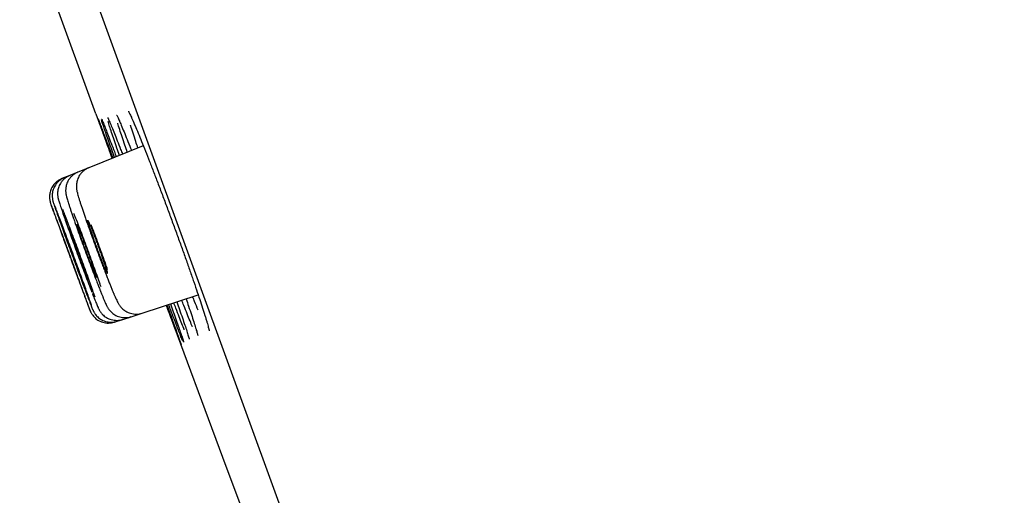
# Model space of a CAD drawing. Header units: millimetres. Extents: x 8 to 1128, y 12 to 2387.
# Tile 50 of 90: x 100 to 120, y 2260 to 2270. Entities that reach past the tile are written whole.
import ezdxf

# ---------------------------------------------------------------- set-up
doc = ezdxf.new("R2010")
doc.units = ezdxf.units.MM

msp = doc.modelspace()

# ---------------------------------------------------------------- linework, layer by layer
at = {"color": 7, "linetype": 'Continuous', "lineweight": 30}
for p, q in [((119.462, 2221.953), (84.148, 2318.976)), ((101.778, 2268.205), (100.587, 2271.477)), ((101.778, 2268.205), (102.109, 2267.3)), ((102.744, 2267.556), (101.632, 2267.107)), ((101.248, 2266.952), (101.138, 2266.907)), ((101.413, 2267.018), (101.248, 2266.952)), ((101.632, 2267.107), (101.413, 2267.018)), ((101.138, 2266.907), (101.083, 2266.885)), ((102.719, 2264.145), (103.863, 2264.517)), ((101.744, 2264.448), (101.757, 2264.416)), ((102.494, 2264.072), (102.719, 2264.145)), ((102.156, 2263.962), (102.212, 2263.98)), ((102.212, 2263.98), (102.325, 2264.017)), ((102.325, 2264.017), (102.494, 2264.072))]:
    msp.add_line(p, q, dxfattribs=at)
at = {"color": 7, "linetype": 'Continuous', "lineweight": 30, "flags": 128}
msp.add_lwpolyline([(103.211, 2264.305), (104.359, 2261.212), (105.097, 2259.237)], dxfattribs=at)
at = {"color": 7, "linetype": 'Continuous', "lineweight": 30}
msp.add_arc((-247.726, 2142.847), 395.3, 9.59859, 27.45536, dxfattribs=at)
for points, knots in [([(102.019, 2268.128), (102.019, 2268.128), (102.019, 2268.128), (102.021, 2268.123), (102.027, 2268.111), (102.036, 2268.093), (102.043, 2268.076), (102.047, 2268.068)], [0, 0, 0, 0, 0.0505456, 0.246361, 0.4916363, 0.7816155, 1, 1, 1, 1]), ([(102.201, 2268.182), (102.201, 2268.182), (102.2, 2268.182), (102.204, 2268.176), (102.211, 2268.163), (102.222, 2268.14), (102.237, 2268.108), (102.25, 2268.079), (102.256, 2268.064)], [0, 0, 0, 0, 0.054529, 0.193816, 0.363737, 0.560979, 0.778149, 1, 1, 1, 1]), ([(102.441, 2268.257), (102.441, 2268.257), (102.44, 2268.257), (102.444, 2268.251), (102.452, 2268.237), (102.464, 2268.213), (102.48, 2268.18), (102.501, 2268.136), (102.523, 2268.088), (102.539, 2268.051), (102.546, 2268.034)], [0, 0, 0, 0, 0.0449562, 0.1442459, 0.2634019, 0.4003282, 0.5505412, 0.7092656, 0.8728612, 1, 1, 1, 1]), ([(101.823, 2268.104), (101.825, 2268.101), (101.828, 2268.094), (101.845, 2268.051), (101.873, 2267.976), (101.912, 2267.873), (101.96, 2267.745), (102.018, 2267.591), (102.072, 2267.444), (102.11, 2267.342), (102.124, 2267.306)], [0, 0, 0, 0, 0.086069, 0.225546, 0.365024, 0.504948, 0.644426, 0.783906, 0.923831, 1, 1, 1, 1]), ([(102.111, 2267.301), (102.092, 2267.352), (102.05, 2267.469), (101.993, 2267.626), (101.939, 2267.775), (101.895, 2267.898), (101.86, 2267.995), (101.836, 2268.062), (101.824, 2268.098), (101.823, 2268.101), (101.823, 2268.102)], [0, 0, 0, 0, 0.113355, 0.256105, 0.39931, 0.54206, 0.684809, 0.828014, 0.970764, 1, 1, 1, 1]), ([(102.156, 2267.319), (102.138, 2267.37), (102.096, 2267.487), (102.04, 2267.644), (101.988, 2267.793), (101.945, 2267.917), (101.914, 2268.011), (101.896, 2268.066), (101.891, 2268.081), (101.891, 2268.082)], [0, 0, 0, 0, 0.133617, 0.303228, 0.473379, 0.64299, 0.812609, 0.982769, 1, 1, 1, 1]), ([(101.894, 2268.099), (101.894, 2268.099), (101.895, 2268.098), (101.897, 2268.093), (101.9, 2268.086), (101.901, 2268.083)], [0, 0, 0, 0, 0.276672, 0.744507, 1, 1, 1, 1]), ([(101.897, 2268.093), (101.901, 2268.086), (101.91, 2268.064), (101.938, 2267.997), (101.978, 2267.896), (102.027, 2267.768), (102.087, 2267.614), (102.142, 2267.469), (102.18, 2267.368), (102.193, 2267.334)], [0, 0, 0, 0, 0.091625, 0.255852, 0.420603, 0.584831, 0.74906, 0.913813, 1, 1, 1, 1]), ([(102.258, 2267.36), (102.241, 2267.41), (102.201, 2267.524), (102.147, 2267.68), (102.096, 2267.83), (102.056, 2267.952), (102.032, 2268.025), (102.025, 2268.05), (102.025, 2268.051)], [0, 0, 0, 0, 0.157432, 0.364629, 0.572487, 0.779684, 0.986912, 1, 1, 1, 1]), ([(102.043, 2268.078), (102.048, 2268.065), (102.065, 2268.028), (102.102, 2267.938), (102.153, 2267.812), (102.213, 2267.659), (102.269, 2267.516), (102.307, 2267.418), (102.32, 2267.385)], [0, 0, 0, 0, 0.112782, 0.310426, 0.507443, 0.704457, 0.9021, 1, 1, 1, 1]), ([(102.418, 2267.424), (102.401, 2267.472), (102.363, 2267.585), (102.311, 2267.74), (102.262, 2267.887), (102.233, 2267.978), (102.223, 2268.012), (102.223, 2268.014)], [0, 0, 0, 0, 0.192647, 0.458059, 0.724317, 0.98973, 1, 1, 1, 1]), ([(102.252, 2268.074), (102.263, 2268.051), (102.287, 2267.996), (102.335, 2267.879), (102.397, 2267.727), (102.454, 2267.586), (102.491, 2267.49), (102.504, 2267.459)], [0, 0, 0, 0, 0.1724061, 0.410762, 0.6491056, 0.8882094, 1, 1, 1, 1]), ([(102.634, 2267.512), (102.62, 2267.556), (102.583, 2267.665), (102.534, 2267.815), (102.499, 2267.925), (102.486, 2267.969), (102.485, 2267.972)], [0, 0, 0, 0, 0.24384, 0.60949, 0.976305, 1, 1, 1, 1]), ([(102.543, 2268.043), (102.554, 2268.018), (102.582, 2267.952), (102.639, 2267.817), (102.709, 2267.645), (102.787, 2267.451), (102.87, 2267.239), (102.958, 2267.011), (103.05, 2266.772), (103.144, 2266.522), (103.24, 2266.266), (103.336, 2266.007), (103.43, 2265.749), (103.523, 2265.493), (103.611, 2265.244), (103.696, 2265.005), (103.774, 2264.779), (103.846, 2264.568), (103.91, 2264.377), (103.959, 2264.228), (103.983, 2264.152), (103.991, 2264.125)], [0, 0, 0, 0, 0.034629, 0.089599, 0.144743, 0.199712, 0.254659, 0.309782, 0.364728, 0.419647, 0.474741, 0.529659, 0.584556, 0.639627, 0.694524, 0.749414, 0.80448, 0.85937, 0.914273, 0.969351, 1, 1, 1, 1]), ([(101.248, 2266.951), (101.23, 2266.943), (101.194, 2266.927), (101.146, 2266.893), (101.104, 2266.854), (101.07, 2266.812), (101.043, 2266.767), (101.022, 2266.722), (101.009, 2266.677), (101.001, 2266.634), (100.997, 2266.595), (100.998, 2266.561), (101, 2266.534), (101.003, 2266.511), (101.006, 2266.492), (101.01, 2266.474), (101.016, 2266.455), (101.023, 2266.428), (101.034, 2266.393), (101.049, 2266.346), (101.065, 2266.298), (101.077, 2266.262), (101.082, 2266.248)], [0, 0, 0, 0, 0.049237, 0.099141, 0.146901, 0.192673, 0.236505, 0.278352, 0.318057, 0.355267, 0.389285, 0.419314, 0.44588, 0.471451, 0.499025, 0.53172, 0.575242, 0.641727, 0.742564, 0.835787, 0.934329, 1, 1, 1, 1]), ([(101.413, 2267.017), (101.396, 2267.01), (101.361, 2266.995), (101.314, 2266.962), (101.272, 2266.924), (101.237, 2266.881), (101.209, 2266.837), (101.188, 2266.791), (101.174, 2266.746), (101.166, 2266.704), (101.162, 2266.666), (101.162, 2266.632), (101.163, 2266.604), (101.166, 2266.581), (101.17, 2266.559), (101.175, 2266.538), (101.181, 2266.511), (101.191, 2266.476), (101.204, 2266.431), (101.221, 2266.378), (101.241, 2266.318), (101.263, 2266.25), (101.288, 2266.176), (101.312, 2266.108), (101.328, 2266.062), (101.334, 2266.044)], [0, 0, 0, 0, 0.034584, 0.07249, 0.108773, 0.143558, 0.17689, 0.208737, 0.238967, 0.267282, 0.293199, 0.316528, 0.338267, 0.360508, 0.385161, 0.415475, 0.457132, 0.526186, 0.600269, 0.670645, 0.744825, 0.816755, 0.887467, 0.957252, 1, 1, 1, 1]), ([(101.633, 2267.106), (101.629, 2267.105), (101.605, 2267.097), (101.567, 2267.074), (101.519, 2267.039), (101.479, 2266.999), (101.446, 2266.956), (101.421, 2266.911), (101.402, 2266.865), (101.39, 2266.821), (101.383, 2266.781), (101.381, 2266.744), (101.381, 2266.713), (101.383, 2266.686), (101.386, 2266.661), (101.39, 2266.637), (101.397, 2266.609), (101.406, 2266.573), (101.418, 2266.528), (101.435, 2266.472), (101.454, 2266.41), (101.477, 2266.34), (101.502, 2266.265), (101.529, 2266.185), (101.558, 2266.101), (101.588, 2266.012), (101.621, 2265.92), (101.647, 2265.846), (101.662, 2265.803), (101.666, 2265.792)], [0, 0, 0, 0, 0.006344, 0.037829, 0.067895, 0.096709, 0.124352, 0.150842, 0.176126, 0.200051, 0.222336, 0.242797, 0.261935, 0.281152, 0.301968, 0.326646, 0.359087, 0.408658, 0.46994, 0.528084, 0.58949, 0.64827, 0.705741, 0.762304, 0.81807, 0.873054, 0.927484, 0.982522, 1, 1, 1, 1]), ([(101.084, 2266.884), (101.076, 2266.881), (101.049, 2266.871), (101.008, 2266.846), (100.962, 2266.81), (100.924, 2266.769), (100.892, 2266.726), (100.868, 2266.68), (100.851, 2266.635), (100.84, 2266.59), (100.834, 2266.548), (100.833, 2266.508), (100.835, 2266.474), (100.839, 2266.445), (100.843, 2266.424), (100.847, 2266.41), (100.85, 2266.399), (100.853, 2266.391), (100.855, 2266.382), (100.857, 2266.377), (100.859, 2266.372), (100.859, 2266.372)], [0, 0, 0, 0, 0.033757, 0.118111, 0.198665, 0.275801, 0.349687, 0.420332, 0.48762, 0.551296, 0.610945, 0.665891, 0.714874, 0.755323, 0.785699, 0.810755, 0.835887, 0.868056, 0.913664, 0.989078, 1, 1, 1, 1]), ([(101.139, 2266.906), (101.135, 2266.905), (101.112, 2266.897), (101.074, 2266.875), (101.026, 2266.84), (100.986, 2266.8), (100.953, 2266.757), (100.928, 2266.712), (100.909, 2266.666), (100.896, 2266.622), (100.89, 2266.579), (100.887, 2266.54), (100.889, 2266.507), (100.892, 2266.48), (100.895, 2266.458), (100.899, 2266.442), (100.902, 2266.428), (100.906, 2266.413), (100.912, 2266.395), (100.92, 2266.368), (100.93, 2266.339), (100.938, 2266.317), (100.94, 2266.31)], [0, 0, 0, 0, 0.011413, 0.073644, 0.13302, 0.189863, 0.244324, 0.296435, 0.346121, 0.393194, 0.437275, 0.477594, 0.512784, 0.542233, 0.568356, 0.595248, 0.626214, 0.666655, 0.726557, 0.838615, 0.949981, 1, 1, 1, 1]), ([(101.537, 2264.521), (101.553, 2264.48), (101.583, 2264.398), (101.617, 2264.306), (101.642, 2264.241), (101.656, 2264.205), (101.658, 2264.201), (101.649, 2264.227), (101.629, 2264.284), (101.598, 2264.369), (101.558, 2264.48), (101.509, 2264.614), (101.453, 2264.768), (101.391, 2264.936), (101.326, 2265.115), (101.259, 2265.298), (101.191, 2265.481), (101.126, 2265.659), (101.064, 2265.826), (101.007, 2265.978), (100.958, 2266.11), (100.917, 2266.22), (100.887, 2266.302), (100.867, 2266.353), (100.863, 2266.364), (100.861, 2266.368)], [0, 0, 0, 0, 0.044102, 0.088203, 0.132305, 0.176407, 0.220508, 0.264609, 0.30871, 0.352811, 0.396912, 0.441012, 0.485112, 0.529213, 0.573313, 0.617413, 0.661514, 0.705615, 0.749716, 0.793817, 0.837919, 0.88202, 0.926122, 0.970224, 1, 1, 1, 1]), ([(100.862, 2266.362), (100.865, 2266.353), (100.872, 2266.333), (100.896, 2266.268), (100.93, 2266.173), (100.974, 2266.052), (101.026, 2265.91), (101.084, 2265.751), (101.147, 2265.578), (101.214, 2265.397), (101.281, 2265.213), (101.348, 2265.032), (101.413, 2264.857), (101.465, 2264.716), (101.506, 2264.604), (101.527, 2264.549), (101.537, 2264.521)], [0, 0, 0, 0, 0.062999, 0.139496, 0.215991, 0.292486, 0.368981, 0.445475, 0.52197, 0.598465, 0.67496, 0.751455, 0.827951, 0.904447, 0.952224, 1, 1, 1, 1]), ([(101.697, 2264.278), (101.693, 2264.287), (101.685, 2264.314), (101.658, 2264.39), (101.619, 2264.501), (101.571, 2264.636), (101.516, 2264.79), (101.454, 2264.959), (101.389, 2265.138), (101.322, 2265.321), (101.254, 2265.505), (101.188, 2265.683), (101.126, 2265.85), (101.068, 2266.002), (101.018, 2266.134), (100.977, 2266.242), (100.95, 2266.312), (100.94, 2266.335), (100.938, 2266.341)], [0, 0, 0, 0, 0.0355074, 0.1026032, 0.1696956, 0.236788, 0.3038765, 0.370965, 0.438051, 0.505137, 0.5722228, 0.6393086, 0.7063967, 0.7734848, 0.8405766, 0.9076685, 0.974764, 1, 1, 1, 1]), ([(100.944, 2266.3), (100.945, 2266.295), (100.954, 2266.268), (100.981, 2266.191), (101.023, 2266.072), (101.075, 2265.929), (101.132, 2265.769), (101.195, 2265.596), (101.262, 2265.415), (101.329, 2265.231), (101.397, 2265.049), (101.462, 2264.874), (101.515, 2264.732), (101.557, 2264.621), (101.578, 2264.565), (101.588, 2264.538)], [0, 0, 0, 0, 0.020813, 0.107866, 0.194919, 0.281967, 0.369015, 0.456059, 0.543103, 0.630146, 0.717189, 0.804233, 0.891278, 0.945639, 1, 1, 1, 1]), ([(101.085, 2266.239), (101.086, 2266.236), (101.098, 2266.202), (101.129, 2266.112), (101.179, 2265.971), (101.236, 2265.809), (101.299, 2265.636), (101.365, 2265.454), (101.433, 2265.269), (101.501, 2265.086), (101.566, 2264.911), (101.62, 2264.769), (101.663, 2264.657), (101.684, 2264.602), (101.695, 2264.574)], [0, 0, 0, 0, 0.007792, 0.104629, 0.201451, 0.298274, 0.395084, 0.491893, 0.588696, 0.685498, 0.782303, 0.879108, 0.939554, 1, 1, 1, 1]), ([(101.76, 2264.472), (101.752, 2264.495), (101.732, 2264.554), (101.689, 2264.676), (101.634, 2264.83), (101.574, 2265), (101.508, 2265.18), (101.441, 2265.364), (101.373, 2265.548), (101.306, 2265.726), (101.243, 2265.894), (101.185, 2266.046), (101.137, 2266.171), (101.113, 2266.232), (101.102, 2266.259)], [0, 0, 0, 0, 0.056475, 0.144079, 0.23167, 0.319261, 0.406841, 0.494421, 0.581997, 0.669573, 0.757154, 0.844735, 0.932327, 1, 1, 1, 1]), ([(101.883, 2264.679), (101.876, 2264.698), (101.855, 2264.761), (101.81, 2264.89), (101.749, 2265.059), (101.684, 2265.24), (101.616, 2265.425), (101.548, 2265.61), (101.481, 2265.79), (101.417, 2265.957), (101.366, 2266.089), (101.34, 2266.155), (101.331, 2266.178)], [0, 0, 0, 0, 0.0470643, 0.1588408, 0.2706172, 0.3823649, 0.4941127, 0.6058475, 0.7175824, 0.8293257, 0.9410692, 1, 1, 1, 1]), ([(101.337, 2266.036), (101.338, 2266.034), (101.355, 2265.985), (101.395, 2265.871), (101.457, 2265.698), (101.523, 2265.514), (101.592, 2265.329), (101.66, 2265.145), (101.726, 2264.969), (101.781, 2264.826), (101.824, 2264.714), (101.846, 2264.658), (101.857, 2264.63)], [0, 0, 0, 0, 0.004257, 0.125017, 0.245743, 0.36647, 0.487176, 0.607881, 0.728589, 0.849297, 0.924649, 1, 1, 1, 1]), ([(101.475, 2265.756), (101.466, 2265.779), (101.449, 2265.823), (101.427, 2265.876), (101.41, 2265.917), (101.398, 2265.943), (101.392, 2265.954), (101.391, 2265.949), (101.396, 2265.93), (101.406, 2265.896), (101.421, 2265.847), (101.442, 2265.787), (101.466, 2265.716), (101.494, 2265.637), (101.525, 2265.551), (101.557, 2265.461), (101.591, 2265.37), (101.624, 2265.28), (101.657, 2265.194), (101.687, 2265.114), (101.715, 2265.042), (101.74, 2264.982), (101.76, 2264.933), (101.775, 2264.898), (101.785, 2264.877), (101.789, 2264.872), (101.788, 2264.882), (101.781, 2264.907), (101.769, 2264.947), (101.751, 2265), (101.729, 2265.064), (101.704, 2265.139), (101.674, 2265.221), (101.643, 2265.308), (101.61, 2265.399), (101.576, 2265.49), (101.543, 2265.579), (101.508, 2265.671), (101.487, 2265.726), (101.475, 2265.756)], [0, 0, 0, 0, 0.02647, 0.0537078, 0.0801778, 0.1074152, 0.1338893, 0.161131, 0.1876062, 0.2148493, 0.2413207, 0.2685601, 0.2950243, 0.3222564, 0.3487133, 0.3759377, 0.4023904, 0.4296102, 0.4560635, 0.4832837, 0.5097423, 0.5369677, 0.5634338, 0.5906671, 0.6171398, 0.64438, 0.6708554, 0.6980987, 0.7245717, 0.7518128, 0.7782794, 0.805514, 0.831973, 0.8591996, 0.8856532, 0.9128739, 0.9393265, 0.9665459, 1, 1, 1, 1]), ([(101.699, 2265.842), (101.69, 2265.864), (101.672, 2265.909), (101.65, 2265.962), (101.632, 2266.002), (101.62, 2266.028), (101.613, 2266.039), (101.611, 2266.034), (101.616, 2266.013), (101.626, 2265.979), (101.641, 2265.93), (101.661, 2265.869), (101.685, 2265.797), (101.713, 2265.717), (101.744, 2265.63), (101.777, 2265.539), (101.811, 2265.447), (101.844, 2265.357), (101.877, 2265.27), (101.908, 2265.19), (101.937, 2265.118), (101.961, 2265.058), (101.982, 2265.009), (101.998, 2264.974), (102.008, 2264.954), (102.013, 2264.949), (102.012, 2264.96), (102.006, 2264.986), (101.994, 2265.026), (101.977, 2265.08), (101.955, 2265.145), (101.93, 2265.22), (101.9, 2265.304), (101.869, 2265.392), (101.836, 2265.483), (101.802, 2265.575), (101.768, 2265.664), (101.733, 2265.756), (101.711, 2265.812), (101.699, 2265.842)], [0, 0, 0, 0, 0.026473, 0.053714, 0.080187, 0.107428, 0.133908, 0.161155, 0.187638, 0.214889, 0.241366, 0.268611, 0.295077, 0.322311, 0.348764, 0.375985, 0.402431, 0.429643, 0.45609, 0.483302, 0.509757, 0.536977, 0.563444, 0.590677, 0.617155, 0.6444, 0.670883, 0.698134, 0.724613, 0.751861, 0.778331, 0.805568, 0.832025, 0.85925, 0.885697, 0.912912, 0.939357, 0.966569, 1, 1, 1, 1]), ([(102.018, 2265.032), (102.006, 2265.067), (101.974, 2265.158), (101.916, 2265.319), (101.848, 2265.505), (101.779, 2265.691), (101.723, 2265.84), (101.692, 2265.921), (101.682, 2265.946)], [0, 0, 0, 0, 0.12243, 0.319539, 0.516648, 0.713713, 0.910779, 1, 1, 1, 1]), ([(101.134, 2265.627), (101.126, 2265.649), (101.11, 2265.694), (101.09, 2265.747), (101.074, 2265.788), (101.065, 2265.814), (101.06, 2265.825), (101.061, 2265.823), (101.061, 2265.823)], [0, 0, 0, 0, 0.186901, 0.379222, 0.566123, 0.758444, 0.945344, 1, 1, 1, 1]), ([(101.062, 2265.82), (101.063, 2265.815), (101.067, 2265.805), (101.079, 2265.771), (101.096, 2265.724), (101.117, 2265.666), (101.143, 2265.596), (101.171, 2265.518), (101.202, 2265.433), (101.235, 2265.345), (101.268, 2265.254), (101.301, 2265.165), (101.332, 2265.079), (101.362, 2265), (101.388, 2264.929), (101.411, 2264.868), (101.429, 2264.819), (101.443, 2264.783), (101.447, 2264.771), (101.45, 2264.765)], [0, 0, 0, 0, 0.058032, 0.117746, 0.175778, 0.235492, 0.293522, 0.353236, 0.411266, 0.47098, 0.529011, 0.588725, 0.646757, 0.706472, 0.764504, 0.824219, 0.882252, 0.941968, 1, 1, 1, 1]), ([(101.193, 2265.649), (101.184, 2265.671), (101.167, 2265.716), (101.147, 2265.769), (101.131, 2265.81), (101.121, 2265.835), (101.116, 2265.846), (101.116, 2265.844), (101.116, 2265.844)], [0, 0, 0, 0, 0.18693, 0.379281, 0.566211, 0.758562, 0.945495, 1, 1, 1, 1]), ([(101.116, 2265.841), (101.118, 2265.836), (101.121, 2265.826), (101.133, 2265.791), (101.149, 2265.744), (101.17, 2265.685), (101.195, 2265.615), (101.223, 2265.537), (101.254, 2265.452), (101.287, 2265.363), (101.32, 2265.273), (101.353, 2265.184), (101.385, 2265.098), (101.414, 2265.019), (101.441, 2264.947), (101.464, 2264.887), (101.483, 2264.838), (101.498, 2264.802), (101.503, 2264.79), (101.505, 2264.784)], [0, 0, 0, 0, 0.058036, 0.117756, 0.17579, 0.235507, 0.293537, 0.353251, 0.411278, 0.470989, 0.529016, 0.588726, 0.646754, 0.706465, 0.764497, 0.824211, 0.882246, 0.941963, 1, 1, 1, 1]), ([(101.306, 2265.691), (101.298, 2265.713), (101.281, 2265.758), (101.26, 2265.811), (101.243, 2265.852), (101.232, 2265.878), (101.226, 2265.89), (101.225, 2265.886), (101.231, 2265.867), (101.241, 2265.834), (101.257, 2265.786), (101.278, 2265.727), (101.303, 2265.656), (101.331, 2265.578), (101.361, 2265.492), (101.394, 2265.404), (101.427, 2265.313), (101.46, 2265.223), (101.493, 2265.137), (101.523, 2265.058), (101.55, 2264.986), (101.574, 2264.925), (101.593, 2264.876), (101.608, 2264.841), (101.617, 2264.82), (101.621, 2264.814), (101.619, 2264.824), (101.612, 2264.848), (101.599, 2264.887), (101.582, 2264.939), (101.56, 2265.003), (101.534, 2265.076), (101.504, 2265.158), (101.473, 2265.245), (101.44, 2265.335), (101.407, 2265.426), (101.374, 2265.514), (101.339, 2265.606), (101.318, 2265.661), (101.306, 2265.691)], [0, 0, 0, 0, 0.026468, 0.053703, 0.08017, 0.107405, 0.133875, 0.161112, 0.187581, 0.214819, 0.241286, 0.268521, 0.294984, 0.322215, 0.348675, 0.375902, 0.40236, 0.429585, 0.456044, 0.48327, 0.509731, 0.53696, 0.563426, 0.590659, 0.617128, 0.644364, 0.670834, 0.698071, 0.72454, 0.751776, 0.77824, 0.805473, 0.831933, 0.859162, 0.88562, 0.912845, 0.939304, 0.966529, 1, 1, 1, 1]), ([(101.668, 2265.786), (101.669, 2265.784), (101.69, 2265.724), (101.737, 2265.597), (101.805, 2265.41), (101.851, 2265.288), (101.874, 2265.227)], [0, 0, 0, 0, 0.011211, 0.340874, 0.670437, 1, 1, 1, 1]), ([(101.452, 2264.76), (101.452, 2264.759), (101.453, 2264.757), (101.45, 2264.767), (101.442, 2264.789), (101.428, 2264.828), (101.409, 2264.879), (101.386, 2264.943), (101.36, 2265.016), (101.33, 2265.097), (101.298, 2265.183), (101.265, 2265.273), (101.232, 2265.363), (101.2, 2265.451), (101.166, 2265.542), (101.146, 2265.597), (101.134, 2265.627)], [0, 0, 0, 0, 0.0076638, 0.0815025, 0.1574825, 0.2313203, 0.3072995, 0.3811366, 0.4571151, 0.5309521, 0.6069303, 0.6807677, 0.7567464, 0.8305845, 0.906564, 1, 1, 1, 1]), ([(101.508, 2264.779), (101.508, 2264.779), (101.509, 2264.776), (101.506, 2264.786), (101.499, 2264.809), (101.486, 2264.848), (101.467, 2264.9), (101.445, 2264.964), (101.419, 2265.037), (101.389, 2265.118), (101.358, 2265.204), (101.325, 2265.295), (101.291, 2265.384), (101.259, 2265.473), (101.225, 2265.564), (101.204, 2265.619), (101.193, 2265.649)], [0, 0, 0, 0, 0.007833, 0.081666, 0.157641, 0.231472, 0.307444, 0.381271, 0.457239, 0.531062, 0.607025, 0.680846, 0.756808, 0.83063, 0.906593, 1, 1, 1, 1]), ([(101.872, 2265.231), (101.874, 2265.226), (101.888, 2265.187), (101.915, 2265.118), (101.951, 2265.024), (101.986, 2264.933), (102.02, 2264.846), (102.052, 2264.763), (102.083, 2264.686), (102.112, 2264.615), (102.132, 2264.566), (102.143, 2264.541), (102.145, 2264.535)], [0, 0, 0, 0, 0.019716, 0.134386, 0.250205, 0.36737, 0.485651, 0.604772, 0.724479, 0.844631, 0.965335, 1, 1, 1, 1]), ([(101.588, 2264.538), (101.604, 2264.495), (101.625, 2264.441), (101.64, 2264.403), (101.643, 2264.394)], [0, 0, 0, 0, 0.780855, 1, 1, 1, 1]), ([(101.706, 2264.546), (101.707, 2264.543), (101.718, 2264.514), (101.731, 2264.482), (101.741, 2264.455), (101.744, 2264.448)], [0, 0, 0, 0, 0.097029, 0.766811, 1, 1, 1, 1]), ([(101.858, 2264.628), (101.86, 2264.622), (101.873, 2264.591), (101.892, 2264.542), (101.911, 2264.495), (101.921, 2264.471), (101.923, 2264.466)], [0, 0, 0, 0, 0.090675, 0.498679, 0.885727, 1, 1, 1, 1]), ([(102.145, 2264.535), (102.15, 2264.526), (102.162, 2264.497), (102.181, 2264.453), (102.203, 2264.405), (102.221, 2264.369), (102.238, 2264.339), (102.251, 2264.317), (102.266, 2264.295), (102.286, 2264.269), (102.312, 2264.241), (102.345, 2264.212), (102.385, 2264.184), (102.433, 2264.159), (102.486, 2264.14), (102.542, 2264.128), (102.601, 2264.124), (102.66, 2264.13), (102.7, 2264.138), (102.719, 2264.146), (102.719, 2264.146)], [0, 0, 0, 0, 0.051167, 0.154071, 0.26152, 0.383815, 0.440429, 0.482191, 0.520597, 0.557998, 0.596201, 0.638521, 0.685166, 0.734557, 0.78573, 0.838101, 0.891219, 0.944779, 0.998582, 1, 1, 1, 1]), ([(101.646, 2264.385), (101.65, 2264.376), (101.66, 2264.349), (101.676, 2264.31), (101.692, 2264.269), (101.706, 2264.235), (101.715, 2264.213), (101.725, 2264.192), (101.732, 2264.178), (101.742, 2264.161), (101.755, 2264.139), (101.774, 2264.112), (101.801, 2264.082), (101.835, 2264.051), (101.875, 2264.021), (101.923, 2263.996), (101.975, 2263.976), (102.031, 2263.964), (102.09, 2263.96), (102.149, 2263.965), (102.19, 2263.972), (102.21, 2263.981), (102.212, 2263.981)], [0, 0, 0, 0, 0.047539, 0.139633, 0.233385, 0.331078, 0.439838, 0.475275, 0.501745, 0.526752, 0.551526, 0.580537, 0.616624, 0.656942, 0.700125, 0.746213, 0.794336, 0.843727, 0.893881, 0.944487, 0.995344, 1, 1, 1, 1]), ([(101.757, 2264.416), (101.761, 2264.407), (101.772, 2264.379), (101.788, 2264.338), (101.806, 2264.296), (101.82, 2264.264), (101.831, 2264.239), (101.841, 2264.22), (101.851, 2264.202), (101.863, 2264.182), (101.88, 2264.158), (101.902, 2264.131), (101.932, 2264.1), (101.97, 2264.07), (102.015, 2264.042), (102.065, 2264.02), (102.12, 2264.005), (102.178, 2263.997), (102.237, 2263.998), (102.287, 2264.005), (102.315, 2264.015), (102.324, 2264.019)], [0, 0, 0, 0, 0.049018, 0.145202, 0.243933, 0.349608, 0.414807, 0.465448, 0.497053, 0.527211, 0.557059, 0.590197, 0.629463, 0.673266, 0.719743, 0.768416, 0.818619, 0.869779, 0.921512, 0.973573, 1, 1, 1, 1]), ([(101.923, 2264.466), (101.927, 2264.456), (101.939, 2264.428), (101.957, 2264.386), (101.976, 2264.341), (101.993, 2264.306), (102.007, 2264.278), (102.02, 2264.255), (102.034, 2264.233), (102.051, 2264.21), (102.073, 2264.183), (102.103, 2264.153), (102.141, 2264.123), (102.186, 2264.096), (102.237, 2264.074), (102.292, 2264.059), (102.35, 2264.052), (102.409, 2264.054), (102.457, 2264.061), (102.484, 2264.07), (102.493, 2264.074)], [0, 0, 0, 0, 0.050215, 0.150007, 0.253336, 0.367336, 0.437345, 0.480645, 0.515483, 0.549512, 0.58445, 0.624055, 0.668664, 0.716337, 0.766077, 0.817286, 0.869431, 0.922141, 0.975173, 1, 1, 1, 1]), ([(103.37, 2264.031), (103.349, 2264.086), (103.314, 2264.176), (103.274, 2264.281), (103.26, 2264.321)], [0, 0, 0, 0, 0.624644, 1, 1, 1, 1]), ([(103.298, 2264.333), (103.317, 2264.278), (103.36, 2264.158), (103.417, 2263.998), (103.468, 2263.851), (103.51, 2263.729), (103.542, 2263.635), (103.56, 2263.579), (103.564, 2263.564), (103.565, 2263.561)], [0, 0, 0, 0, 0.139061, 0.303229, 0.466877, 0.63053, 0.794706, 0.95836, 1, 1, 1, 1]), ([(103.475, 2264.07), (103.453, 2264.126), (103.419, 2264.213), (103.379, 2264.317), (103.364, 2264.355)], [0, 0, 0, 0, 0.634081, 1, 1, 1, 1]), ([(103.428, 2264.375), (103.446, 2264.322), (103.487, 2264.204), (103.542, 2264.046), (103.592, 2263.898), (103.632, 2263.777), (103.659, 2263.692), (103.668, 2263.659), (103.672, 2263.648)], [0, 0, 0, 0, 0.15249, 0.339725, 0.526365, 0.713031, 0.900291, 1, 1, 1, 1]), ([(103.638, 2264.129), (103.616, 2264.184), (103.582, 2264.27), (103.542, 2264.372), (103.528, 2264.408)], [0, 0, 0, 0, 0.643874, 1, 1, 1, 1]), ([(103.616, 2264.436), (103.633, 2264.386), (103.673, 2264.27), (103.725, 2264.113), (103.774, 2263.966), (103.809, 2263.856), (103.823, 2263.806), (103.829, 2263.787)], [0, 0, 0, 0, 0.176873, 0.404857, 0.632117, 0.85944, 1, 1, 1, 1]), ([(103.861, 2264.208), (103.838, 2264.263), (103.803, 2264.346), (103.764, 2264.446), (103.75, 2264.48)], [0, 0, 0, 0, 0.655492, 1, 1, 1, 1]), ([(101.653, 2264.213), (101.655, 2264.208), (101.658, 2264.199), (101.662, 2264.191), (101.666, 2264.181), (101.667, 2264.179)], [0, 0, 0, 0, 0.572125, 0.866507, 1, 1, 1, 1]), ([(101.658, 2264.2), (101.658, 2264.199), (101.66, 2264.196), (101.662, 2264.19), (101.666, 2264.18), (101.673, 2264.167), (101.681, 2264.15), (101.695, 2264.127), (101.715, 2264.098), (101.743, 2264.065), (101.779, 2264.032), (101.821, 2264.002), (101.868, 2263.977), (101.92, 2263.957), (101.977, 2263.945), (102.035, 2263.941), (102.094, 2263.947), (102.135, 2263.954), (102.154, 2263.962), (102.155, 2263.963)], [0, 0, 0, 0, 0.02588, 0.079744, 0.123387, 0.151736, 0.181739, 0.220573, 0.27204, 0.338213, 0.414168, 0.486318, 0.565585, 0.648394, 0.733387, 0.819682, 0.906745, 0.994234, 1, 1, 1, 1]), ([(103.323, 2264.012), (103.302, 2264.068), (103.268, 2264.158), (103.229, 2264.265), (103.214, 2264.306)], [0, 0, 0, 0, 0.6180586, 1, 1, 1, 1]), ([(103.226, 2264.31), (103.247, 2264.254), (103.29, 2264.134), (103.349, 2263.974), (103.402, 2263.826), (103.445, 2263.705), (103.48, 2263.61), (103.503, 2263.544), (103.514, 2263.51), (103.515, 2263.508), (103.515, 2263.507)], [0, 0, 0, 0, 0.120866, 0.261743, 0.402172, 0.542601, 0.683478, 0.823906, 0.964336, 1, 1, 1, 1]), ([(103.746, 2263.867), (103.746, 2263.868), (103.732, 2263.9), (103.697, 2263.985), (103.658, 2264.081), (103.638, 2264.129)], [0, 0, 0, 0, 0.008892, 0.504446, 1, 1, 1, 1]), ([(103.988, 2264.134), (103.995, 2264.11), (104.011, 2264.06), (104.031, 2263.993), (104.05, 2263.932), (104.064, 2263.88), (104.074, 2263.84), (104.081, 2263.812), (104.085, 2263.794), (104.086, 2263.786), (104.086, 2263.786), (104.086, 2263.787)], [0, 0, 0, 0, 0.120664, 0.259345, 0.396043, 0.52995, 0.659865, 0.773785, 0.877163, 0.964872, 1, 1, 1, 1]), ([(103.513, 2263.51), (103.512, 2263.512), (103.508, 2263.52), (103.491, 2263.564), (103.462, 2263.64), (103.424, 2263.742), (103.378, 2263.865), (103.341, 2263.963), (103.323, 2264.012)], [0, 0, 0, 0, 0.088748, 0.275571, 0.46299, 0.649813, 0.824907, 1, 1, 1, 1]), ([(103.55, 2263.574), (103.548, 2263.578), (103.539, 2263.598), (103.513, 2263.662), (103.474, 2263.762), (103.426, 2263.884), (103.389, 2263.982), (103.37, 2264.031)], [0, 0, 0, 0, 0.074238, 0.313729, 0.552458, 0.776229, 1, 1, 1, 1]), ([(103.58, 2263.807), (103.58, 2263.808), (103.566, 2263.84), (103.532, 2263.926), (103.494, 2264.022), (103.475, 2264.07)], [0, 0, 0, 0, 0.012039, 0.50602, 1, 1, 1, 1]), ([(103.826, 2263.797), (103.83, 2263.782), (103.838, 2263.752), (103.847, 2263.721), (103.852, 2263.701), (103.854, 2263.691), (103.854, 2263.69), (103.854, 2263.69)], [0, 0, 0, 0, 0.251689, 0.504652, 0.716276, 0.897114, 1, 1, 1, 1]), ([(103.562, 2263.571), (103.563, 2263.567), (103.565, 2263.56), (103.567, 2263.555), (103.566, 2263.556), (103.566, 2263.556)], [0, 0, 0, 0, 0.543461, 0.992459, 1, 1, 1, 1]), ([(103.668, 2263.658), (103.671, 2263.649), (103.676, 2263.633), (103.679, 2263.62), (103.68, 2263.613), (103.68, 2263.614), (103.68, 2263.615)], [0, 0, 0, 0, 0.364877, 0.695846, 0.960082, 1, 1, 1, 1])]:
    msp.add_open_spline(points, degree=3, knots=knots, dxfattribs=at)

doc.saveas('drawing.dxf')
